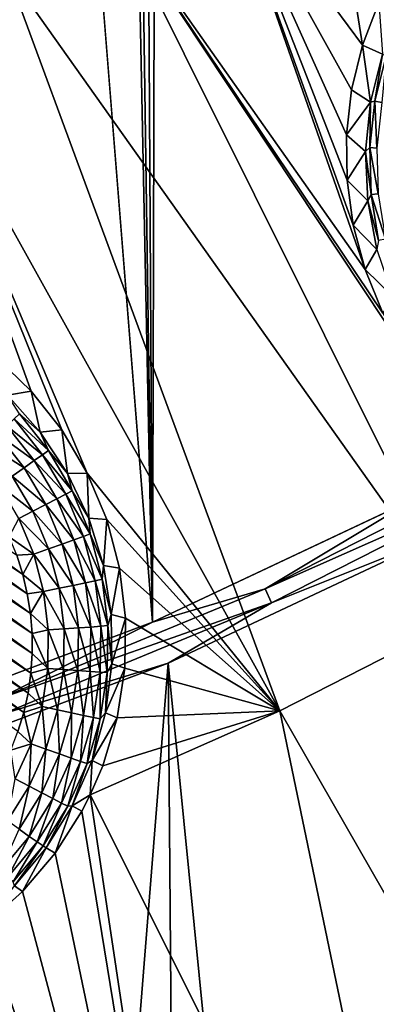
# Model space of a CAD drawing. Header units: metres. Extents: x -24 to 72, y -247 to 22.
# Tile 75 of 256: x 4.84 to 6.16, y -236.29 to -232.64. Entities that reach past the tile are written whole.
import ezdxf

# ---------------------------------------------------------------- set-up
doc = ezdxf.new("R2010")
doc.units = ezdxf.units.M
doc.layers.add('solid_509589_MEDIA_SW0001', color=7, linetype='CONTINUOUS')

msp = doc.modelspace()

# ---------------------------------------------------------------- linework, layer by layer
at = {"layer": 'solid_509589_MEDIA_SW0001'}
for points in [[(4.317758, -163.260071, 308.704041), (5.328434, -234.871323, 309.948792), (4.852534, -152.861511, 308.519897)], [(5.328434, -234.871323, 309.948792), (5.566667, -153.316391, 308.523865), (4.852534, -152.861511, 308.519897)], [(5.328434, -234.871323, 309.948792), (6.318839, -234.406281, 309.934509), (5.566667, -153.316391, 308.523865)], [(6.318839, -234.406281, 309.934509), (6.238104, -153.831543, 308.528625), (5.566667, -153.316391, 308.523865)], [(4.317758, -163.260071, 308.704041), (4.317678, -184.356857, 309.072296), (5.328434, -234.871323, 309.948792)], [(4.317678, -184.356857, 309.072296), (4.317534, -222.251083, 309.733734), (5.328434, -234.871323, 309.948792)], [(4.317534, -222.251083, 309.733734), (4.304141, -235.25589, 309.960815), (5.328434, -234.871323, 309.948792)], [(6.108475, -232.732269, 269.185883), (5.576632, -232.015198, 269.302856), (5.956007, -231.770386, 269.298584)], [(6.168731, -232.574081, 269.197205), (6.108475, -232.732269, 269.185883), (5.956007, -231.770386, 269.298584)], [(4.201405, -232.243744, 269.815216), (4.974478, -231.854034, 269.808411), (4.381087, -232.650055, 269.313934)], [(4.974478, -231.854034, 269.808411), (4.788469, -232.455414, 269.310547), (4.381087, -232.650055, 269.313934)], [(6.118431, -233.564499, 269.105652), (5.187222, -232.243668, 269.306854), (5.576632, -232.015198, 269.302856)], [(6.074335, -233.399628, 269.123718), (6.118431, -233.564499, 269.105652), (5.576632, -232.015198, 269.302856)], [(6.051485, -233.23291, 269.140991), (6.074335, -233.399628, 269.123718), (5.576632, -232.015198, 269.302856)], [(6.04945, -233.06543, 269.157288), (6.051485, -233.23291, 269.140991), (5.576632, -232.015198, 269.302856)], [(6.068279, -232.898148, 269.172333), (6.04945, -233.06543, 269.157288), (5.576632, -232.015198, 269.302856)], [(6.108475, -232.732269, 269.185883), (6.068279, -232.898148, 269.172333), (5.576632, -232.015198, 269.302856)], [(6.48876, -234.850494, 268.978699), (4.788469, -232.455414, 269.310547), (5.187222, -232.243668, 269.306854)], [(6.273843, -233.882095, 269.067902), (6.48876, -234.850494, 268.978699), (5.187222, -232.243668, 269.306854)], [(6.184607, -233.726074, 269.086975), (6.273843, -233.882095, 269.067902), (5.187222, -232.243668, 269.306854)], [(6.118431, -233.564499, 269.105652), (6.184607, -233.726074, 269.086975), (5.187222, -232.243668, 269.306854)], [(5.801524, -235.200592, 268.984802), (4.381087, -232.650055, 269.313934), (4.788469, -232.455414, 269.310547)], [(6.48876, -234.850494, 268.978699), (5.801524, -235.200592, 268.984802), (4.788469, -232.455414, 269.310547)], [(6.182755, -232.766098, 268.630646), (6.108475, -232.732269, 269.185883), (6.168731, -232.574081, 269.197205)], [(4.878725, -234.015915, 269.133667), (4.751004, -233.892639, 269.152832), (4.381087, -232.650055, 269.313934)], [(4.992154, -234.159088, 269.113739), (4.878725, -234.015915, 269.133667), (4.381087, -232.650055, 269.313934)], [(5.086884, -234.319366, 269.093628), (4.992154, -234.159088, 269.113739), (4.381087, -232.650055, 269.313934)], [(5.801524, -235.200592, 268.984802), (5.086884, -234.319366, 269.093628), (4.381087, -232.650055, 269.313934)], [(6.138639, -232.944214, 268.633759), (6.068279, -232.898148, 269.172333), (6.108475, -232.732269, 269.185883)], [(6.182755, -232.766098, 268.630646), (6.138639, -232.944214, 268.633759), (6.108475, -232.732269, 269.185883)], [(6.154357, -232.939957, 268.574524), (6.138639, -232.944214, 268.633759), (6.182755, -232.766098, 268.630646)], [(6.196604, -232.771637, 268.571594), (6.154357, -232.939957, 268.574524), (6.182755, -232.766098, 268.630646)], [(6.180346, -232.945587, 268.519287), (6.154357, -232.939957, 268.574524), (6.196604, -232.771637, 268.571594)], [(6.138639, -232.944214, 268.633759), (6.04945, -233.06543, 269.157288), (6.068279, -232.898148, 269.172333)], [(6.138639, -232.944214, 268.633759), (6.120324, -233.126801, 268.636963), (6.04945, -233.06543, 269.157288)], [(6.135428, -233.112473, 268.577545), (6.120324, -233.126801, 268.636963), (6.138639, -232.944214, 268.633759)], [(6.154357, -232.939957, 268.574524), (6.135428, -233.112473, 268.577545), (6.138639, -232.944214, 268.633759)], [(6.16181, -233.114517, 268.522247), (6.135428, -233.112473, 268.577545), (6.154357, -232.939957, 268.574524)], [(6.180346, -232.945587, 268.519287), (6.16181, -233.114517, 268.522247), (6.154357, -232.939957, 268.574524)], [(6.120324, -233.126801, 268.636963), (6.051485, -233.23291, 269.140991), (6.04945, -233.06543, 269.157288)], [(6.135428, -233.112473, 268.577545), (6.14017, -233.28595, 268.580566), (6.120324, -233.126801, 268.636963)], [(6.166453, -233.284393, 268.525208), (6.14017, -233.28595, 268.580566), (6.135428, -233.112473, 268.577545)], [(6.16181, -233.114517, 268.522247), (6.166453, -233.284393, 268.525208), (6.135428, -233.112473, 268.577545)], [(6.120324, -233.126801, 268.636963), (6.128184, -233.310135, 268.640137), (6.051485, -233.23291, 269.140991)], [(6.14017, -233.28595, 268.580566), (6.128184, -233.310135, 268.640137), (6.120324, -233.126801, 268.636963)], [(6.128184, -233.310135, 268.640137), (6.074335, -233.399628, 269.123718), (6.051485, -233.23291, 269.140991)], [(6.14017, -233.28595, 268.580566), (6.168492, -233.457169, 268.583557), (6.128184, -233.310135, 268.640137)], [(6.166453, -233.284393, 268.525208), (6.194188, -233.452057, 268.528137), (6.14017, -233.28595, 268.580566)], [(6.194188, -233.452057, 268.528137), (6.168492, -233.457169, 268.583557), (6.14017, -233.28595, 268.580566)], [(6.128184, -233.310135, 268.640137), (6.162059, -233.490479, 268.643311), (6.074335, -233.399628, 269.123718)], [(6.168492, -233.457169, 268.583557), (6.162059, -233.490479, 268.643311), (6.128184, -233.310135, 268.640137)], [(6.162059, -233.490479, 268.643311), (6.118431, -233.564499, 269.105652), (6.074335, -233.399628, 269.123718)], [(6.162059, -233.490479, 268.643311), (6.221258, -233.664169, 268.646332), (6.118431, -233.564499, 269.105652)], [(6.221258, -233.664169, 268.646332), (6.184607, -233.726074, 269.086975), (6.118431, -233.564499, 269.105652)], [(4.790081, -234.030655, 268.65274), (4.751004, -233.892639, 269.152832), (4.878725, -234.015915, 269.133667)], [(3.630145, -234.00412, 268.393982), (3.702177, -233.987091, 268.393677), (4.875782, -234.839645, 268.408569)], [(3.702177, -233.987091, 268.393677), (3.77523, -233.97551, 268.393463), (4.864232, -234.766602, 268.407288)], [(3.702177, -233.987091, 268.393677), (4.864232, -234.766602, 268.407288), (4.875782, -234.839645, 268.408569)], [(3.77523, -233.97551, 268.393463), (3.848998, -233.969406, 268.393372), (4.847243, -234.694565, 268.406036)], [(3.77523, -233.97551, 268.393463), (4.847243, -234.694565, 268.406036), (4.864232, -234.766602, 268.407288)], [(3.848998, -233.969406, 268.393372), (4.82491, -234.624008, 268.404785), (4.847243, -234.694565, 268.406036)], [(3.490942, -234.054047, 268.394836), (3.559588, -234.026489, 268.394379), (4.882372, -234.987411, 268.411133)], [(3.559588, -234.026489, 268.394379), (3.630145, -234.00412, 268.393982), (4.881846, -234.913406, 268.409851)], [(3.559588, -234.026489, 268.394379), (4.881846, -234.913406, 268.409851), (4.882372, -234.987411, 268.411133)], [(3.630145, -234.00412, 268.393982), (4.875782, -234.839645, 268.408569), (4.881846, -234.913406, 268.409851)], [(4.790081, -234.030655, 268.65274), (4.878725, -234.015915, 269.133667), (4.912233, -234.167603, 268.655121)], [(4.912233, -234.167603, 268.655121), (4.878725, -234.015915, 269.133667), (4.992154, -234.159088, 269.113739)], [(3.4245, -234.086685, 268.395416), (3.490942, -234.054047, 268.394836), (4.877368, -235.061203, 268.412415)], [(3.490942, -234.054047, 268.394836), (4.882372, -234.987411, 268.411133), (4.877368, -235.061203, 268.412415)], [(4.834812, -234.098862, 268.594757), (4.790081, -234.030655, 268.65274), (4.912233, -234.167603, 268.655121)], [(3.360717, -234.124176, 268.396088), (3.4245, -234.086685, 268.395416), (4.866858, -235.13446, 268.413696)], [(3.4245, -234.086685, 268.395416), (4.877368, -235.061203, 268.412415), (4.866858, -235.13446, 268.413696)], [(4.81527, -234.117584, 268.539764), (4.834812, -234.098862, 268.594757), (4.942502, -234.23497, 268.597137)], [(4.942502, -234.23497, 268.597137), (4.834812, -234.098862, 268.594757), (4.912233, -234.167603, 268.655121)], [(3.299935, -234.166321, 268.39682), (3.360717, -234.124176, 268.396088), (4.850901, -235.206711, 268.414978)], [(3.360717, -234.124176, 268.396088), (4.866858, -235.13446, 268.413696), (4.850901, -235.206711, 268.414978)], [(4.787817, -234.143372, 268.491425), (4.81527, -234.117584, 268.539764), (4.920725, -234.25087, 268.542084)], [(4.920725, -234.25087, 268.542084), (4.81527, -234.117584, 268.539764), (4.942502, -234.23497, 268.597137)], [(3.299935, -234.166321, 268.39682), (4.850901, -235.206711, 268.414978), (4.829596, -235.277527, 268.416199)], [(4.753599, -234.175171, 268.451721), (4.787817, -234.143372, 268.491425), (4.890131, -234.27269, 268.493652)], [(4.890131, -234.27269, 268.493652), (4.787817, -234.143372, 268.491425), (4.920725, -234.25087, 268.542084)], [(4.912233, -234.167603, 268.655121), (4.992154, -234.159088, 269.113739), (5.01365, -234.320541, 268.657776)], [(4.942502, -234.23497, 268.597137), (4.912233, -234.167603, 268.655121), (5.01365, -234.320541, 268.657776)], [(5.01365, -234.320541, 268.657776), (4.992154, -234.159088, 269.113739), (5.086884, -234.319366, 269.093628)], [(4.714043, -234.211624, 268.422363), (4.753599, -234.175171, 268.451721), (4.851997, -234.29953, 268.453888)], [(4.851997, -234.29953, 268.453888), (4.753599, -234.175171, 268.451721), (4.890131, -234.27269, 268.493652)], [(4.807915, -234.330276, 268.424438), (4.714043, -234.211624, 268.422363), (4.851997, -234.29953, 268.453888)], [(4.920725, -234.25087, 268.542084), (4.942502, -234.23497, 268.597137), (5.030653, -234.38446, 268.599731)], [(5.030653, -234.38446, 268.599731), (4.942502, -234.23497, 268.597137), (5.01365, -234.320541, 268.657776)], [(4.851997, -234.29953, 268.453888), (4.890131, -234.27269, 268.493652), (4.97388, -234.414719, 268.496155)], [(4.890131, -234.27269, 268.493652), (4.920725, -234.25087, 268.542084), (5.007046, -234.397263, 268.544647)], [(4.97388, -234.414719, 268.496155), (4.890131, -234.27269, 268.493652), (5.007046, -234.397263, 268.544647)], [(5.007046, -234.397263, 268.544647), (4.920725, -234.25087, 268.542084), (5.030653, -234.38446, 268.599731)], [(6.708088, -234.26001, 309.924042), (6.318839, -234.406281, 309.934509), (5.747291, -234.747772, 309.938934)], [(6.708088, -234.26001, 309.924042), (5.747291, -234.747772, 309.938934), (6.735852, -234.310242, 309.907898)], [(4.807915, -234.330276, 268.424438), (4.851997, -234.29953, 268.453888), (4.932542, -234.436127, 268.456268)], [(4.932542, -234.436127, 268.456268), (4.851997, -234.29953, 268.453888), (4.97388, -234.414719, 268.496155)], [(5.01365, -234.320541, 268.657776), (5.086884, -234.319366, 269.093628), (5.092266, -234.486343, 268.660675)], [(5.801524, -235.200592, 268.984802), (5.158957, -234.491653, 269.074097), (5.086884, -234.319366, 269.093628)], [(5.092266, -234.486343, 268.660675), (5.086884, -234.319366, 269.093628), (5.158957, -234.491653, 269.074097)], [(5.747291, -234.747772, 309.938934), (5.77108, -234.800049, 309.922882), (6.735852, -234.310242, 309.907898)], [(6.735852, -234.310242, 309.907898), (5.77108, -234.800049, 309.922882), (6.389662, -234.553543, 309.888611)], [(4.884755, -234.460587, 268.426697), (4.759725, -234.363632, 268.406494), (4.807915, -234.330276, 268.424438)], [(4.884755, -234.460587, 268.426697), (4.807915, -234.330276, 268.424438), (4.932542, -234.436127, 268.456268)], [(5.030653, -234.38446, 268.599731), (5.01365, -234.320541, 268.657776), (5.092266, -234.486343, 268.660675)], [(4.884755, -234.460587, 268.426697), (4.832515, -234.487076, 268.408661), (4.759725, -234.363632, 268.406494)], [(5.007046, -234.397263, 268.544647), (5.030653, -234.38446, 268.599731), (5.097624, -234.544571, 268.602539)], [(5.097624, -234.544571, 268.602539), (5.030653, -234.38446, 268.599731), (5.092266, -234.486343, 268.660675)], [(4.932542, -234.436127, 268.456268), (4.97388, -234.414719, 268.496155), (5.037507, -234.566833, 268.49881)], [(4.97388, -234.414719, 268.496155), (5.007046, -234.397263, 268.544647), (5.072626, -234.554047, 268.547363)], [(5.037507, -234.566833, 268.49881), (4.97388, -234.414719, 268.496155), (5.072626, -234.554047, 268.547363)], [(5.072626, -234.554047, 268.547363), (5.007046, -234.397263, 268.544647), (5.097624, -234.544571, 268.602539)], [(5.747291, -234.747772, 309.938934), (6.318839, -234.406281, 309.934509), (5.328434, -234.871323, 309.948792)], [(4.943132, -234.600143, 268.429138), (4.832515, -234.487076, 268.408661), (4.884755, -234.460587, 268.426697)], [(4.884755, -234.460587, 268.426697), (4.932542, -234.436127, 268.456268), (4.993733, -234.582428, 268.458832)], [(4.943132, -234.600143, 268.429138), (4.884755, -234.460587, 268.426697), (4.993733, -234.582428, 268.458832)], [(4.993733, -234.582428, 268.458832), (4.932542, -234.436127, 268.456268), (5.037507, -234.566833, 268.49881)], [(4.832515, -234.487076, 268.408661), (4.887815, -234.619278, 268.41095), (4.797387, -234.555359, 268.403595)], [(4.943132, -234.600143, 268.429138), (4.887815, -234.619278, 268.41095), (4.832515, -234.487076, 268.408661)], [(5.092266, -234.486343, 268.660675), (5.158957, -234.491653, 269.074097), (5.14648, -234.661652, 268.663727)], [(5.097624, -234.544571, 268.602539), (5.092266, -234.486343, 268.660675), (5.14648, -234.661652, 268.663727)], [(5.14648, -234.661652, 268.663727), (5.158957, -234.491653, 269.074097), (5.206624, -234.671967, 269.055603)], [(5.801524, -235.200592, 268.984802), (5.206624, -234.671967, 269.055603), (5.158957, -234.491653, 269.074097)], [(4.887815, -234.619278, 268.41095), (4.82491, -234.624008, 268.404785), (4.797387, -234.555359, 268.403595)], [(4.993733, -234.582428, 268.458832), (5.037507, -234.566833, 268.49881), (5.079825, -234.726196, 268.501587)], [(5.037507, -234.566833, 268.49881), (5.072626, -234.554047, 268.547363), (5.116243, -234.718292, 268.550232)], [(5.079825, -234.726196, 268.501587), (5.037507, -234.566833, 268.49881), (5.116243, -234.718292, 268.550232)], [(5.072626, -234.554047, 268.547363), (5.097624, -234.544571, 268.602539), (5.142166, -234.712311, 268.605469)], [(5.116243, -234.718292, 268.550232), (5.072626, -234.554047, 268.547363), (5.142166, -234.712311, 268.605469)], [(5.142166, -234.712311, 268.605469), (5.097624, -234.544571, 268.602539), (5.14648, -234.661652, 268.663727)], [(6.389662, -234.553543, 309.888611), (5.387189, -235.024139, 309.902985), (6.215484, -243.344147, 310.043213)], [(5.77108, -234.800049, 309.922882), (5.387189, -235.024139, 309.902985), (6.389662, -234.553543, 309.888611)], [(4.981959, -234.746368, 268.431702), (4.887815, -234.619278, 268.41095), (4.943132, -234.600143, 268.429138)], [(4.943132, -234.600143, 268.429138), (4.993733, -234.582428, 268.458832), (5.034432, -234.735687, 268.461517)], [(4.981959, -234.746368, 268.431702), (4.943132, -234.600143, 268.429138), (5.034432, -234.735687, 268.461517)], [(5.034432, -234.735687, 268.461517), (4.993733, -234.582428, 268.458832), (5.079825, -234.726196, 268.501587)], [(4.887815, -234.619278, 268.41095), (4.847243, -234.694565, 268.406036), (4.82491, -234.624008, 268.404785)], [(4.887815, -234.619278, 268.41095), (4.924595, -234.757782, 268.413391), (4.847243, -234.694565, 268.406036)], [(4.981959, -234.746368, 268.431702), (4.924595, -234.757782, 268.413391), (4.887815, -234.619278, 268.41095)], [(5.142166, -234.712311, 268.605469), (5.14648, -234.661652, 268.663727), (5.17519, -234.842896, 268.666901)], [(5.14648, -234.661652, 268.663727), (5.206624, -234.671967, 269.055603), (5.17519, -234.842896, 268.666901)], [(5.17519, -234.842896, 268.666901), (5.206624, -234.671967, 269.055603), (5.229078, -234.856873, 269.038422)], [(5.801524, -235.200592, 268.984802), (5.229078, -234.856873, 269.038422), (5.206624, -234.671967, 269.055603)], [(4.924595, -234.757782, 268.413391), (4.864232, -234.766602, 268.407288), (4.847243, -234.694565, 268.406036)], [(5.079825, -234.726196, 268.501587), (5.116243, -234.718292, 268.550232), (5.137085, -234.886948, 268.553192)], [(5.116243, -234.718292, 268.550232), (5.142166, -234.712311, 268.605469), (5.16345, -234.884552, 268.608459)], [(5.137085, -234.886948, 268.553192), (5.116243, -234.718292, 268.550232), (5.16345, -234.884552, 268.608459)], [(5.16345, -234.884552, 268.608459), (5.142166, -234.712311, 268.605469), (5.17519, -234.842896, 268.666901)], [(5.747291, -234.747772, 309.938934), (5.328434, -234.871323, 309.948792), (4.751239, -235.158905, 309.951721)], [(5.747291, -234.747772, 309.938934), (4.751239, -235.158905, 309.951721), (5.77108, -234.800049, 309.922882)], [(5.000512, -234.8965, 268.434326), (4.924595, -234.757782, 268.413391), (4.981959, -234.746368, 268.431702)], [(4.981959, -234.746368, 268.431702), (5.034432, -234.735687, 268.461517), (5.05388, -234.893051, 268.464264)], [(5.000512, -234.8965, 268.434326), (4.981959, -234.746368, 268.431702), (5.05388, -234.893051, 268.464264)], [(5.034432, -234.735687, 268.461517), (5.079825, -234.726196, 268.501587), (5.100046, -234.889832, 268.504425)], [(5.05388, -234.893051, 268.464264), (5.034432, -234.735687, 268.461517), (5.100046, -234.889832, 268.504425)], [(5.100046, -234.889832, 268.504425), (5.079825, -234.726196, 268.501587), (5.137085, -234.886948, 268.553192)], [(4.924595, -234.757782, 268.413391), (4.875782, -234.839645, 268.408569), (4.864232, -234.766602, 268.407288)], [(4.924595, -234.757782, 268.413391), (4.942171, -234.900009, 268.415863), (4.875782, -234.839645, 268.408569)], [(5.000512, -234.8965, 268.434326), (4.942171, -234.900009, 268.415863), (4.924595, -234.757782, 268.413391)], [(4.751239, -235.158905, 309.951721), (4.770907, -235.212891, 309.93573), (5.77108, -234.800049, 309.922882)], [(5.77108, -234.800049, 309.922882), (4.770907, -235.212891, 309.93573), (5.387189, -235.024139, 309.902985)], [(4.942171, -234.900009, 268.415863), (4.881846, -234.913406, 268.409851), (4.875782, -234.839645, 268.408569)], [(5.16345, -234.884552, 268.608459), (5.17519, -234.842896, 268.666901), (5.177811, -235.026367, 268.670105)], [(5.17519, -234.842896, 268.666901), (5.229078, -234.856873, 269.038422), (5.177811, -235.026367, 268.670105)], [(5.177811, -235.026367, 268.670105), (5.229078, -234.856873, 269.038422), (5.225971, -235.042847, 269.022797)], [(5.801524, -235.200592, 268.984802), (5.225971, -235.042847, 269.022797), (5.229078, -234.856873, 269.038422)], [(7.263841, -237.74791, 268.797577), (5.801524, -235.200592, 268.984802), (6.48876, -234.850494, 268.978699)], [(4.751239, -235.158905, 309.951721), (5.328434, -234.871323, 309.948792), (4.304141, -235.25589, 309.960815)], [(4.942171, -234.900009, 268.415863), (4.940213, -235.043304, 268.418365), (4.881846, -234.913406, 268.409851)], [(4.998446, -235.04776, 268.436951), (4.940213, -235.043304, 268.418365), (4.942171, -234.900009, 268.415863)], [(4.998446, -235.04776, 268.436951), (4.942171, -234.900009, 268.415863), (5.000512, -234.8965, 268.434326)], [(4.998446, -235.04776, 268.436951), (5.000512, -234.8965, 268.434326), (5.051713, -235.051605, 268.46701)], [(5.000512, -234.8965, 268.434326), (5.05388, -234.893051, 268.464264), (5.051713, -235.051605, 268.46701)], [(5.051713, -235.051605, 268.46701), (5.05388, -234.893051, 268.464264), (5.097794, -235.054688, 268.507324)], [(5.05388, -234.893051, 268.464264), (5.100046, -234.889832, 268.504425), (5.097794, -235.054688, 268.507324)], [(5.097794, -235.054688, 268.507324), (5.100046, -234.889832, 268.504425), (5.134763, -235.056885, 268.556152)], [(5.100046, -234.889832, 268.504425), (5.137085, -234.886948, 268.553192), (5.134763, -235.056885, 268.556152)], [(5.134763, -235.056885, 268.556152), (5.137085, -234.886948, 268.553192), (5.161079, -235.058075, 268.611481)], [(5.137085, -234.886948, 268.553192), (5.16345, -234.884552, 268.608459), (5.161079, -235.058075, 268.611481)], [(5.161079, -235.058075, 268.611481), (5.16345, -234.884552, 268.608459), (5.177811, -235.026367, 268.670105)], [(4.940213, -235.043304, 268.418365), (4.882372, -234.987411, 268.411133), (4.881846, -234.913406, 268.409851)], [(4.940213, -235.043304, 268.418365), (4.877368, -235.061203, 268.412415), (4.882372, -234.987411, 268.411133)], [(5.387189, -235.024139, 309.902985), (4.350636, -235.413193, 309.915039), (4.689543, -243.732956, 310.058655)], [(4.770907, -235.212891, 309.93573), (4.350636, -235.413193, 309.915039), (5.387189, -235.024139, 309.902985)], [(5.387189, -235.024139, 309.902985), (4.689543, -243.732956, 310.058655), (5.456074, -243.552139, 310.051453)], [(4.940213, -235.043304, 268.418365), (4.918759, -235.184998, 268.420837), (4.877368, -235.061203, 268.412415)], [(4.975798, -235.197342, 268.439575), (4.918759, -235.184998, 268.420837), (4.940213, -235.043304, 268.418365)], [(4.975798, -235.197342, 268.439575), (4.940213, -235.043304, 268.418365), (4.998446, -235.04776, 268.436951)], [(4.975798, -235.197342, 268.439575), (4.998446, -235.04776, 268.436951), (5.027974, -235.208405, 268.469757)], [(4.998446, -235.04776, 268.436951), (5.051713, -235.051605, 268.46701), (5.027974, -235.208405, 268.469757)], [(5.177811, -235.026367, 268.670105), (5.225971, -235.042847, 269.022797), (5.154289, -235.208359, 268.673279)], [(5.161079, -235.058075, 268.611481), (5.177811, -235.026367, 268.670105), (5.154289, -235.208359, 268.673279)], [(5.154289, -235.208359, 268.673279), (5.225971, -235.042847, 269.022797), (5.197442, -235.226364, 269.008881)], [(5.801524, -235.200592, 268.984802), (5.197442, -235.226364, 269.008881), (5.225971, -235.042847, 269.022797)], [(5.387189, -235.024139, 309.902985), (5.456074, -243.552139, 310.051453), (6.215484, -243.344147, 310.043213)], [(4.918759, -235.184998, 268.420837), (4.866858, -235.13446, 268.413696), (4.877368, -235.061203, 268.412415)], [(5.027974, -235.208405, 268.469757), (5.051713, -235.051605, 268.46701), (5.07311, -235.217712, 268.510162)], [(5.051713, -235.051605, 268.46701), (5.097794, -235.054688, 268.507324), (5.07311, -235.217712, 268.510162)], [(5.07311, -235.217712, 268.510162), (5.097794, -235.054688, 268.507324), (5.109322, -235.224915, 268.559082)], [(5.097794, -235.054688, 268.507324), (5.134763, -235.056885, 268.556152), (5.109322, -235.224915, 268.559082)], [(5.109322, -235.224915, 268.559082), (5.134763, -235.056885, 268.556152), (5.135098, -235.22966, 268.614502)], [(5.134763, -235.056885, 268.556152), (5.161079, -235.058075, 268.611481), (5.135098, -235.22966, 268.614502)], [(5.135098, -235.22966, 268.614502), (5.161079, -235.058075, 268.611481), (5.154289, -235.208359, 268.673279)], [(4.918759, -235.184998, 268.420837), (4.850901, -235.206711, 268.414978), (4.866858, -235.13446, 268.413696)], [(4.918759, -235.184998, 268.420837), (4.878209, -235.322433, 268.423248), (4.850901, -235.206711, 268.414978)], [(4.932992, -235.342438, 268.442108), (4.878209, -235.322433, 268.423248), (4.918759, -235.184998, 268.420837)], [(4.932992, -235.342438, 268.442108), (4.918759, -235.184998, 268.420837), (4.975798, -235.197342, 268.439575)], [(4.878209, -235.322433, 268.423248), (4.829596, -235.277527, 268.416199), (4.850901, -235.206711, 268.414978)], [(4.932992, -235.342438, 268.442108), (4.975798, -235.197342, 268.439575), (4.983104, -235.360489, 268.472412)], [(4.975798, -235.197342, 268.439575), (5.027974, -235.208405, 268.469757), (4.983104, -235.360489, 268.472412)], [(4.983104, -235.360489, 268.472412), (5.027974, -235.208405, 268.469757), (5.026454, -235.375854, 268.512909)], [(5.027974, -235.208405, 268.469757), (5.07311, -235.217712, 268.510162), (5.026454, -235.375854, 268.512909)], [(5.026454, -235.375854, 268.512909), (5.07311, -235.217712, 268.510162), (5.061234, -235.387909, 268.56192)], [(5.07311, -235.217712, 268.510162), (5.109322, -235.224915, 268.559082), (5.061234, -235.387909, 268.56192)], [(5.061234, -235.387909, 268.56192), (5.109322, -235.224915, 268.559082), (5.08599, -235.396118, 268.617401)], [(5.109322, -235.224915, 268.559082), (5.135098, -235.22966, 268.614502), (5.08599, -235.396118, 268.617401)], [(5.08599, -235.396118, 268.617401), (5.135098, -235.22966, 268.614502), (5.105103, -235.385147, 268.676361)], [(5.801524, -235.200592, 268.984802), (5.0978, -235.512222, 268.990021), (5.144125, -235.403915, 268.996765)], [(6.413139, -238.136353, 268.804352), (5.0978, -235.512222, 268.990021), (5.801524, -235.200592, 268.984802)], [(5.154289, -235.208359, 268.673279), (5.197442, -235.226364, 269.008881), (5.105103, -235.385147, 268.676361)], [(5.135098, -235.22966, 268.614502), (5.154289, -235.208359, 268.673279), (5.105103, -235.385147, 268.676361)], [(5.105103, -235.385147, 268.676361), (5.197442, -235.226364, 269.008881), (5.144125, -235.403915, 268.996765)], [(5.801524, -235.200592, 268.984802), (5.144125, -235.403915, 268.996765), (5.197442, -235.226364, 269.008881)], [(7.263841, -237.74791, 268.797577), (6.413139, -238.136353, 268.804352), (5.801524, -235.200592, 268.984802)], [(4.878209, -235.322433, 268.423248), (4.803034, -235.346634, 268.417419), (4.829596, -235.277527, 268.416199)], [(4.878209, -235.322433, 268.423248), (4.819317, -235.453094, 268.425507), (4.803034, -235.346634, 268.417419)], [(4.870823, -235.480347, 268.444519), (4.819317, -235.453094, 268.425507), (4.878209, -235.322433, 268.423248)], [(4.870823, -235.480347, 268.444519), (4.878209, -235.322433, 268.423248), (4.932992, -235.342438, 268.442108)], [(4.870823, -235.480347, 268.444519), (4.932992, -235.342438, 268.442108), (4.917938, -235.505051, 268.474945)], [(4.932992, -235.342438, 268.442108), (4.983104, -235.360489, 268.472412), (4.917938, -235.505051, 268.474945)], [(4.917938, -235.505051, 268.474945), (4.983104, -235.360489, 268.472412), (4.958696, -235.526184, 268.515533)], [(4.983104, -235.360489, 268.472412), (5.026454, -235.375854, 268.512909), (4.958696, -235.526184, 268.515533)], [(4.958696, -235.526184, 268.515533), (5.026454, -235.375854, 268.512909), (4.991395, -235.542847, 268.564636)], [(5.026454, -235.375854, 268.512909), (5.061234, -235.387909, 268.56192), (4.991395, -235.542847, 268.564636)], [(4.991395, -235.542847, 268.564636), (5.061234, -235.387909, 268.56192), (5.01467, -235.554337, 268.620148)], [(5.061234, -235.387909, 268.56192), (5.08599, -235.396118, 268.617401), (5.01467, -235.554337, 268.620148)], [(5.01467, -235.554337, 268.620148), (5.08599, -235.396118, 268.617401), (5.031255, -235.553131, 268.679291)], [(5.105103, -235.385147, 268.676361), (5.0978, -235.512222, 268.990021), (5.031255, -235.553131, 268.679291)], [(5.08599, -235.396118, 268.617401), (5.105103, -235.385147, 268.676361), (5.031255, -235.553131, 268.679291)], [(5.105103, -235.385147, 268.676361), (5.144125, -235.403915, 268.996765), (5.0978, -235.512222, 268.990021)], [(4.870823, -235.480347, 268.444519), (4.790452, -235.608521, 268.446747), (4.819317, -235.453094, 268.425507)], [(4.870823, -235.480347, 268.444519), (4.833692, -235.639404, 268.477295), (4.790452, -235.608521, 268.446747)], [(4.870823, -235.480347, 268.444519), (4.917938, -235.505051, 268.474945), (4.833692, -235.639404, 268.477295)], [(4.917938, -235.505051, 268.474945), (4.871097, -235.665878, 268.517975), (4.833692, -235.639404, 268.477295)], [(4.917938, -235.505051, 268.474945), (4.958696, -235.526184, 268.515533), (4.871097, -235.665878, 268.517975)], [(5.031255, -235.553131, 268.679291), (5.0978, -235.512222, 268.990021), (5.067108, -235.572205, 268.986511)], [(5.067108, -235.572205, 268.986511), (5.0978, -235.512222, 268.990021), (5.542247, -238.475113, 268.810303)], [(6.413139, -238.136353, 268.804352), (5.542247, -238.475113, 268.810303), (5.0978, -235.512222, 268.990021)], [(4.958696, -235.526184, 268.515533), (4.901106, -235.686829, 268.567139), (4.871097, -235.665878, 268.517975)], [(4.958696, -235.526184, 268.515533), (4.991395, -235.542847, 268.564636), (4.901106, -235.686829, 268.567139)], [(4.991395, -235.542847, 268.564636), (4.922468, -235.70137, 268.622711), (4.901106, -235.686829, 268.567139)], [(4.991395, -235.542847, 268.564636), (5.01467, -235.554337, 268.620148), (4.922468, -235.70137, 268.622711)], [(5.01467, -235.554337, 268.620148), (4.934248, -235.708908, 268.682007), (4.922468, -235.70137, 268.622711)], [(5.031255, -235.553131, 268.679291), (4.967877, -235.728165, 268.97818), (4.934248, -235.708908, 268.682007)], [(5.01467, -235.554337, 268.620148), (5.031255, -235.553131, 268.679291), (4.934248, -235.708908, 268.682007)], [(5.031255, -235.553131, 268.679291), (5.067108, -235.572205, 268.986511), (4.967877, -235.728165, 268.97818)], [(4.967877, -235.728165, 268.97818), (5.067108, -235.572205, 268.986511), (5.542247, -238.475113, 268.810303)], [(4.833692, -235.639404, 268.477295), (4.871097, -235.665878, 268.517975), (4.765289, -235.792343, 268.520203)], [(4.765289, -235.792343, 268.520203), (4.871097, -235.665878, 268.517975), (4.79205, -235.817169, 268.569427)], [(4.871097, -235.665878, 268.517975), (4.901106, -235.686829, 268.567139), (4.79205, -235.817169, 268.569427)], [(4.79205, -235.817169, 268.569427), (4.901106, -235.686829, 268.567139), (4.8111, -235.834488, 268.625061)], [(4.901106, -235.686829, 268.567139), (4.922468, -235.70137, 268.622711), (4.8111, -235.834488, 268.625061)], [(4.8111, -235.834488, 268.625061), (4.922468, -235.70137, 268.622711), (4.816057, -235.849274, 268.684479)], [(4.922468, -235.70137, 268.622711), (4.934248, -235.708908, 268.682007), (4.816057, -235.849274, 268.684479)], [(4.816057, -235.849274, 268.684479), (4.934248, -235.708908, 268.682007), (4.846296, -235.870972, 268.971649)], [(4.934248, -235.708908, 268.682007), (4.967877, -235.728165, 268.97818), (4.846296, -235.870972, 268.971649)], [(4.846296, -235.870972, 268.971649), (4.967877, -235.728165, 268.97818), (5.542247, -238.475113, 268.810303)], [(4.816057, -235.849274, 268.684479), (4.846296, -235.870972, 268.971649), (4.706171, -235.995316, 268.967041)], [(4.706171, -235.995316, 268.967041), (4.846296, -235.870972, 268.971649), (5.542247, -238.475113, 268.810303)], [(4.550213, -236.098862, 268.964386), (4.706171, -235.995316, 268.967041), (5.418402, -238.387253, 268.815674)], [(4.706171, -235.995316, 268.967041), (5.542247, -238.475113, 268.810303), (5.418402, -238.387253, 268.815674)], [(4.381411, -236.179626, 268.963623), (4.550213, -236.098862, 268.964386), (5.121691, -238.258118, 268.826202)], [(4.550213, -236.098862, 268.964386), (5.274092, -238.312012, 268.821198), (5.121691, -238.258118, 268.826202)], [(4.550213, -236.098862, 268.964386), (5.418402, -238.387253, 268.815674), (5.274092, -238.312012, 268.821198)], [(4.203043, -236.236069, 268.964722), (4.381411, -236.179626, 268.963623), (4.963644, -238.22612, 268.830505)], [(4.381411, -236.179626, 268.963623), (5.121691, -238.258118, 268.826202), (4.963644, -238.22612, 268.830505)], [(4.203043, -236.236069, 268.964722), (4.963644, -238.22612, 268.830505), (4.802609, -238.216522, 268.833954)]]:
    msp.add_3dface(points, dxfattribs=at)

doc.saveas('drawing.dxf')
